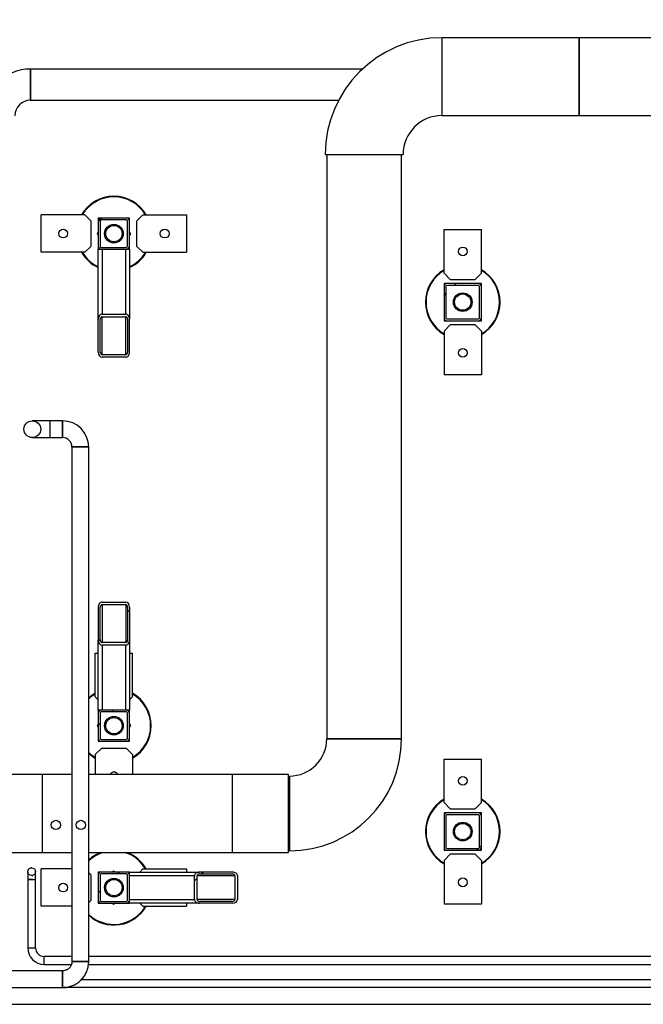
# Model space of a CAD drawing. Header units: millimetres. Extents: x 5 to 589, y 5 to 415.
# Tile 28 of 96: x 324 to 358, y 75 to 128. Entities that reach past the tile are written whole.
import ezdxf

# ---------------------------------------------------------------- set-up
doc = ezdxf.new("R2010")
doc.units = ezdxf.units.MM
doc.layers.add('COTES', color=1, linetype='Continuous')
doc.layers.add('TRAIT-FINS', color=9, linetype='Continuous')
doc.layers.add('TRAIT-FORT', color=4, linetype='Continuous', lineweight=25)
doc.styles.add('SLDTEXTSTYLE0', font='TXT', dxfattribs={"width": 0.75})
doc.dimstyles.new('SLDDIMSTYLE2', dxfattribs={"dimtxt": 3.5, "dimasz": 2, "dimexe": 0, "dimexo": 0.0625, "dimgap": 0.875, "dimtad": 1, "dimlfac": 30, "dimrnd": 1e-09, "dimzin": 12, "dimdsep": 46, "dimtxsty": 'SLDTEXTSTYLE0', "dimsah": 1, "dimcen": 0.09, "dimadec": 0, "dimazin": 3, "dimtfac": 1, "dimtofl": 0, "dimtmove": 0, "dimatfit": 3, "dimfxl": 0, "dimfrac": 2, "dimtolj": 1, "dimtzin": 12, "dimarcsym": 0})

# ---------------------------------------------------------------- blocks, each defined once
blk = doc.blocks.new('_D_18')
at = {"layer": 'COTES', "color": 1}
for p, q in [((288.744, 117.733), (288.744, 168.217)), ((425.745, 115.733), (425.745, 168.217)), ((425.745, 167.217), (288.744, 167.217))]:
    blk.add_line(p, q, dxfattribs=at)
for points in [[(288.744, 167.217), (290.744, 166.717), (290.744, 167.717)], [(425.745, 167.217), (423.745, 167.717), (423.745, 166.717)]]:
    blk.add_solid(points, dxfattribs=at)
at = {"layer": 'COTES', "color": 1, "insert": (352.072, 171.729), "char_height": 3.5, "attachment_point": 1, "style": 'SLDTEXTSTYLE0'}
blk.add_mtext('4110', dxfattribs=at)

msp = doc.modelspace()

# ---------------------------------------------------------------- hatches: boundary and pattern name
at = {"layer": 'TRAIT-FINS'}
h = msp.add_hatch(dxfattribs=at)
h.set_pattern_fill('ANSI31', color=9, angle=3e-322, style=0)
edge = h.paths.add_edge_path(flags=0)
edge.add_line((328.41118, 117.39982), (328.41118, 116.06656))
edge.add_arc((328.57784, 116.06656), 0.16667, 180, 270)
edge.add_line((328.57784, 115.89989), (329.91111, 115.89989))
edge.add_arc((329.91111, 116.06656), 0.16667, 270, 360)
edge.add_line((330.07778, 116.06656), (330.07778, 117.39982))
edge.add_arc((329.91111, 117.39982), 0.16667, 0, 90)
edge.add_line((329.91111, 117.56649), (328.57784, 117.56649))
edge.add_arc((328.57784, 117.39982), 0.16667, 90, 180)
edge = h.paths.add_edge_path(flags=0)
edge.add_arc((328.57784, 117.39982), 0.06667, 90, 180, ccw=False)
edge.add_line((328.57784, 117.46649), (329.91111, 117.46649))
edge.add_arc((329.91111, 117.39982), 0.06667, 0, 90, ccw=False)
edge.add_line((329.97778, 117.39982), (329.97778, 116.06656))
edge.add_arc((329.91111, 116.06656), 0.06667, 270, 360, ccw=False)
edge.add_line((329.91111, 115.99989), (328.57784, 115.99989))
edge.add_arc((328.57784, 116.06656), 0.06667, 180, 270, ccw=False)
edge.add_line((328.51118, 116.06656), (328.51118, 117.39982))
h = msp.add_hatch(dxfattribs=at)
h.set_pattern_fill('ANSI31', color=9, angle=3e-322, style=0)
edge = h.paths.add_edge_path(flags=0)
edge.add_line((346.91118, 113.89982), (346.91118, 112.23322))
edge.add_arc((347.07784, 112.23322), 0.16667, 180, 270)
edge.add_line((347.07784, 112.06656), (348.74444, 112.06656))
edge.add_arc((348.74444, 112.23322), 0.16667, 270, 360)
edge.add_line((348.91111, 112.23322), (348.91111, 113.89982))
edge.add_arc((348.74444, 113.89982), 0.16667, 360, 450)
edge.add_line((348.74444, 114.06649), (347.07784, 114.06649))
edge.add_arc((347.07784, 113.89982), 0.16667, 90, 180)
edge = h.paths.add_edge_path(flags=0)
edge.add_arc((347.07784, 113.89982), 0.06667, 90, 180, ccw=False)
edge.add_line((347.07784, 113.96649), (348.74444, 113.96649))
edge.add_arc((348.74444, 113.89982), 0.06667, 0, 90, ccw=False)
edge.add_line((348.81111, 113.89982), (348.81111, 112.23322))
edge.add_arc((348.74444, 112.23322), 0.06667, 270, 360, ccw=False)
edge.add_line((348.74444, 112.16656), (347.07784, 112.16656))
edge.add_arc((347.07784, 112.23322), 0.06667, 180, 270, ccw=False)
edge.add_line((347.01118, 112.23322), (347.01118, 113.89982))
h = msp.add_hatch(dxfattribs=at)
h.set_pattern_fill('ANSI31', color=9, angle=3e-322, style=0)
edge = h.paths.add_edge_path(flags=0)
edge.add_ellipse((329.87784, 112.1478), major_axis=(0, 0.27701), ratio=0.72198821, start_angle=270, end_angle=360)
edge.add_line((329.87784, 112.42481), (328.61118, 112.42481))
edge.add_ellipse((328.61118, 112.1478), major_axis=(0, -0.27701), ratio=0.72198821, start_angle=180, end_angle=270)
edge.add_line((328.41118, 112.1478), (328.41118, 110.39338))
edge.add_ellipse((328.61118, 110.39338), major_axis=(0, 0.27701), ratio=0.72198821, start_angle=90, end_angle=180)
edge.add_line((328.61118, 110.11637), (329.87784, 110.11637))
edge.add_ellipse((329.87784, 110.39338), major_axis=(0, -0.27701), ratio=0.72198821, start_angle=360, end_angle=450)
edge.add_line((330.07784, 110.39338), (330.07784, 112.1478))
edge = h.paths.add_edge_path(flags=0)
edge.add_line((329.87784, 110.25488), (328.61118, 110.25488))
edge.add_ellipse((328.61118, 110.39338), major_axis=(0, 0.13851), ratio=0.72198821, start_angle=90, end_angle=180, ccw=False)
edge.add_line((328.51118, 110.39338), (328.51118, 112.1478))
edge.add_ellipse((328.61118, 112.1478), major_axis=(0, 0.13851), ratio=0.72198821, start_angle=0, end_angle=90, ccw=False)
edge.add_line((328.61118, 112.2863), (329.87784, 112.2863))
edge.add_ellipse((329.87784, 112.1478), major_axis=(0, 0.13851), ratio=0.72198821, start_angle=-90, end_angle=0, ccw=False)
edge.add_line((329.97784, 112.1478), (329.97784, 110.39338))
edge.add_ellipse((329.87784, 110.39338), major_axis=(0, 0.13851), ratio=0.72198821, start_angle=180, end_angle=270, ccw=False)
h = msp.add_hatch(dxfattribs=at)
h.set_pattern_fill('ANSI31', color=9, angle=3e-322, style=0)
edge = h.paths.add_edge_path(flags=0)
edge.add_ellipse((328.61118, 94.98518), major_axis=(0, -0.27701), ratio=0.72198821, start_angle=270, end_angle=360)
edge.add_line((328.61118, 94.70817), (329.87784, 94.70817))
edge.add_ellipse((329.87784, 94.98518), major_axis=(0, 0.27701), ratio=0.72198821, start_angle=180, end_angle=270)
edge.add_line((330.07784, 94.98518), (330.07784, 96.7396))
edge.add_ellipse((329.87784, 96.7396), major_axis=(0, -0.27701), ratio=0.72198821, start_angle=90, end_angle=180)
edge.add_line((329.87784, 97.01661), (328.61118, 97.01661))
edge.add_ellipse((328.61118, 96.7396), major_axis=(0, 0.27701), ratio=0.72198821, start_angle=360, end_angle=450)
edge.add_line((328.41118, 96.7396), (328.41118, 94.98518))
edge = h.paths.add_edge_path(flags=0)
edge.add_line((328.61118, 96.87811), (329.87784, 96.87811))
edge.add_ellipse((329.87784, 96.7396), major_axis=(0, -0.13851), ratio=0.72198821, start_angle=90, end_angle=180, ccw=False)
edge.add_line((329.97784, 96.7396), (329.97784, 94.98518))
edge.add_ellipse((329.87784, 94.98518), major_axis=(0, -0.13851), ratio=0.72198821, start_angle=0, end_angle=90, ccw=False)
edge.add_line((329.87784, 94.84668), (328.61118, 94.84668))
edge.add_ellipse((328.61118, 94.98518), major_axis=(0, -0.13851), ratio=0.72198821, start_angle=270, end_angle=360, ccw=False)
edge.add_line((328.51118, 94.98518), (328.51118, 96.7396))
edge.add_ellipse((328.61118, 96.7396), major_axis=(0, -0.13851), ratio=0.72198821, start_angle=180, end_angle=270, ccw=False)
h = msp.add_hatch(dxfattribs=at)
h.set_pattern_fill('ANSI31', color=9, angle=3e-322, style=0)
edge = h.paths.add_edge_path(flags=0)
edge.add_line((330.07784, 89.73316), (330.07784, 91.06642))
edge.add_arc((329.91118, 91.06642), 0.16667, 360, 450)
edge.add_line((329.91118, 91.23309), (328.57791, 91.23309))
edge.add_arc((328.57791, 91.06642), 0.16667, 90, 180)
edge.add_line((328.41124, 91.06642), (328.41124, 89.73316))
edge.add_arc((328.57791, 89.73316), 0.16667, 180, 270)
edge.add_line((328.57791, 89.56649), (329.91118, 89.56649))
edge.add_arc((329.91118, 89.73316), 0.16667, 270, 360)
edge = h.paths.add_edge_path(flags=0)
edge.add_arc((329.91118, 89.73316), 0.06667, 270, 360, ccw=False)
edge.add_line((329.91118, 89.66649), (328.57791, 89.66649))
edge.add_arc((328.57791, 89.73316), 0.06667, 180, 270, ccw=False)
edge.add_line((328.51124, 89.73316), (328.51124, 91.06642))
edge.add_arc((328.57791, 91.06642), 0.06667, 90, 180, ccw=False)
edge.add_line((328.57791, 91.13309), (329.91118, 91.13309))
edge.add_arc((329.91118, 91.06642), 0.06667, 0, 90, ccw=False)
edge.add_line((329.97784, 91.06642), (329.97784, 89.73316))
h = msp.add_hatch(dxfattribs=at)
h.set_pattern_fill('ANSI31', color=9, angle=3e-322, style=0)
edge = h.paths.add_edge_path(flags=0)
edge.add_line((346.91118, 85.56649), (346.91118, 83.89989))
edge.add_arc((347.07784, 83.89989), 0.16667, 180, 270)
edge.add_line((347.07784, 83.73322), (348.74444, 83.73322))
edge.add_arc((348.74444, 83.89989), 0.16667, 270, 360)
edge.add_line((348.91111, 83.89989), (348.91111, 85.56649))
edge.add_arc((348.74444, 85.56649), 0.16667, 360, 450)
edge.add_line((348.74444, 85.73316), (347.07784, 85.73316))
edge.add_arc((347.07784, 85.56649), 0.16667, 90, 180)
edge = h.paths.add_edge_path(flags=0)
edge.add_arc((347.07784, 85.56649), 0.06667, 90, 180, ccw=False)
edge.add_line((347.07784, 85.63316), (348.74444, 85.63316))
edge.add_arc((348.74444, 85.56649), 0.06667, 0, 90, ccw=False)
edge.add_line((348.81111, 85.56649), (348.81111, 83.89989))
edge.add_arc((348.74444, 83.89989), 0.06667, 270, 360, ccw=False)
edge.add_line((348.74444, 83.83322), (347.07784, 83.83322))
edge.add_arc((347.07784, 83.89989), 0.06667, 180, 270, ccw=False)
edge.add_line((347.01118, 83.89989), (347.01118, 85.56649))
h = msp.add_hatch(dxfattribs=at)
h.set_pattern_fill('ANSI31', color=9, angle=3e-322, style=0)
edge = h.paths.add_edge_path(flags=0)
edge.add_line((328.57784, 80.89982), (329.91111, 80.89982))
edge.add_arc((329.91111, 81.06649), 0.16667, 270, 360)
edge.add_line((330.07778, 81.06649), (330.07778, 82.39976))
edge.add_arc((329.91111, 82.39976), 0.16667, 0, 90)
edge.add_line((329.91111, 82.56642), (328.57784, 82.56642))
edge.add_arc((328.57784, 82.39976), 0.16667, 90, 180)
edge.add_line((328.41118, 82.39976), (328.41118, 81.06649))
edge.add_arc((328.57784, 81.06649), 0.16667, 180, 270)
edge = h.paths.add_edge_path(flags=0)
edge.add_arc((328.57784, 81.06649), 0.06667, 180, 270, ccw=False)
edge.add_line((328.51118, 81.06649), (328.51118, 82.39976))
edge.add_arc((328.57784, 82.39976), 0.06667, 90, 180, ccw=False)
edge.add_line((328.57784, 82.46642), (329.91111, 82.46642))
edge.add_arc((329.91111, 82.39976), 0.06667, 0, 90, ccw=False)
edge.add_line((329.97778, 82.39976), (329.97778, 81.06649))
edge.add_arc((329.91111, 81.06649), 0.06667, -90, 0, ccw=False)
edge.add_line((329.91111, 80.99982), (328.57784, 80.99982))
h = msp.add_hatch(dxfattribs=at)
h.set_pattern_fill('ANSI31', color=9, angle=3e-322, style=0)
edge = h.paths.add_edge_path(flags=0)
edge.add_ellipse((333.82987, 82.36649), major_axis=(-0.27701, 0), ratio=0.72198821, start_angle=270, end_angle=360)
edge.add_line((333.55286, 82.36649), (333.55286, 81.09982))
edge.add_ellipse((333.82987, 81.09982), major_axis=(0.27701, 0), ratio=0.72198821, start_angle=180, end_angle=270)
edge.add_line((333.82987, 80.89982), (335.58429, 80.89982))
edge.add_ellipse((335.58429, 81.09982), major_axis=(-0.27701, 0), ratio=0.72198821, start_angle=90, end_angle=180)
edge.add_line((335.8613, 81.09982), (335.8613, 82.36649))
edge.add_ellipse((335.58429, 82.36649), major_axis=(0.27701, 0), ratio=0.72198821, start_angle=360, end_angle=450)
edge.add_line((335.58429, 82.56649), (333.82987, 82.56649))
edge = h.paths.add_edge_path(flags=0)
edge.add_line((335.72279, 82.36649), (335.72279, 81.09982))
edge.add_ellipse((335.58429, 81.09982), major_axis=(-0.13851, 0), ratio=0.72198821, start_angle=90, end_angle=180, ccw=False)
edge.add_line((335.58429, 80.99982), (333.82987, 80.99982))
edge.add_ellipse((333.82987, 81.09982), major_axis=(-0.13851, 0), ratio=0.72198821, start_angle=0, end_angle=90, ccw=False)
edge.add_line((333.69136, 81.09982), (333.69136, 82.36649))
edge.add_ellipse((333.82987, 82.36649), major_axis=(-0.13851, 0), ratio=0.72198821, start_angle=270, end_angle=360, ccw=False)
edge.add_line((333.82987, 82.46649), (335.58429, 82.46649))
edge.add_ellipse((335.58429, 82.36649), major_axis=(-0.13851, 0), ratio=0.72198821, start_angle=180, end_angle=270, ccw=False)

# ---------------------------------------------------------------- linework, layer by layer
at = {"layer": 'TRAIT-FORT', "color": 4, "linetype": 'Continuous', "lineweight": 25}
for p, q in [((354.13619, 127.21991), (346.80269, 127.21991)), ((346.80269, 125.13658), (346.80269, 127.21991)), ((363.10898, 127.21991), (354.13602, 127.21991)), ((354.13602, 127.21991), (354.13602, 125.13658)), ((354.13602, 126.08758), (354.13602, 126.74991)), ((342.5423, 125.54283), (324.77785, 125.54283)), ((324.77785, 123.87616), (324.77785, 125.54283)), ((324.77785, 125.54283), (324.77785, 124.70949)), ((346.80269, 123.05324), (346.80269, 125.13658)), ((354.13602, 125.13658), (354.13602, 123.05324)), ((324.77785, 124.70949), (324.77785, 123.87616)), ((324.77785, 123.87616), (341.26949, 123.87616)), ((354.13602, 123.38928), (354.13602, 123.64572)), ((346.80269, 123.05324), (354.13619, 123.05324)), ((354.13602, 123.05324), (363.10898, 123.05324)), ((340.55269, 120.96991), (344.71935, 120.96991)), ((340.63602, 120.96991), (340.63602, 89.70349)), ((344.63602, 89.70349), (344.63602, 120.96991)), ((325.36114, 115.73319), (325.36114, 117.73319)), ((327.69448, 117.73319), (325.36114, 117.73319)), ((328.02781, 117.39986), (327.69448, 117.73319)), ((328.57784, 117.56652), (328.41114, 117.56652)), ((328.41114, 117.56652), (328.41114, 117.39982)), ((329.91111, 117.56649), (328.57784, 117.56649)), ((330.07781, 117.56652), (329.91111, 117.56652)), ((330.07781, 117.39982), (330.07781, 117.56652)), ((330.79448, 117.73319), (330.46114, 117.39986)), ((330.79448, 117.73319), (333.12781, 117.73319)), ((333.12781, 117.73319), (333.12781, 115.73319)), ((328.02781, 116.06652), (328.02781, 117.39986)), ((328.41118, 117.39982), (328.41118, 116.06656)), ((328.51118, 117.39982), (328.51118, 116.06656)), ((329.91111, 117.46649), (328.57784, 117.46649)), ((329.97778, 116.06656), (329.97778, 117.39982)), ((330.07778, 116.06656), (330.07778, 117.39982)), ((330.46114, 117.39986), (330.46114, 116.06652)), ((328.41118, 116.82321), (328.35921, 116.73319)), ((328.41118, 116.64318), (328.35921, 116.73319)), ((330.12975, 116.73319), (330.07778, 116.82321)), ((330.12975, 116.73319), (330.07778, 116.64318)), ((346.91114, 116.94986), (348.91114, 116.94986)), ((346.91114, 114.61652), (346.91114, 116.94986)), ((348.91114, 114.61652), (348.91114, 116.94986)), ((327.69448, 115.73319), (328.02781, 116.06652)), ((328.41114, 116.06656), (328.41114, 115.89986)), ((328.57784, 115.99989), (329.91111, 115.99989)), ((330.07781, 115.89986), (330.07781, 116.06656)), ((330.46114, 116.06652), (330.79448, 115.73319)), ((327.69448, 115.73319), (325.36114, 115.73319)), ((328.41118, 115.89989), (328.57784, 115.89989)), ((328.41118, 112.1478), (328.41118, 115.89989)), ((328.57784, 115.89989), (329.91111, 115.89989)), ((328.61118, 115.89989), (328.61118, 112.42481)), ((329.87784, 112.42481), (329.87784, 115.89989)), ((329.91111, 115.89989), (330.07784, 115.89989)), ((330.07784, 115.89989), (330.07784, 112.1478)), ((330.79448, 115.73319), (333.12781, 115.73319)), ((346.91114, 114.61652), (347.24448, 114.28319)), ((348.57781, 114.28319), (348.91114, 114.61652)), ((347.07784, 114.06652), (346.91114, 114.06652)), ((346.91114, 114.06652), (346.91114, 113.89982)), ((346.91118, 113.89982), (346.91118, 112.23322)), ((347.01118, 113.89982), (347.01118, 112.23322)), ((348.74444, 114.06649), (347.07784, 114.06649)), ((348.74444, 113.96649), (347.07784, 113.96649)), ((347.24448, 114.28319), (348.57781, 114.28319)), ((348.91114, 114.06652), (348.74444, 114.06652)), ((348.81111, 112.23322), (348.81111, 113.89982)), ((348.91111, 112.23322), (348.91111, 113.89982)), ((348.91114, 113.89982), (348.91114, 114.06652)), ((328.61118, 112.42481), (329.87784, 112.42481)), ((328.61118, 112.2863), (329.87784, 112.2863)), ((328.61118, 110.25488), (328.61118, 112.2863)), ((329.87784, 110.25488), (329.87784, 112.2863)), ((328.41118, 110.39338), (328.41118, 112.1478)), ((328.51118, 110.39338), (328.51118, 112.1478)), ((329.97784, 112.1478), (329.97784, 110.39338)), ((330.07784, 110.39338), (330.07784, 112.1478)), ((346.91114, 112.23322), (346.91114, 112.06652)), ((346.91114, 112.06652), (347.07784, 112.06652)), ((347.24448, 111.84986), (346.91114, 111.51652)), ((347.07784, 112.16656), (348.74444, 112.16656)), ((347.07784, 112.06656), (348.74444, 112.06656)), ((348.57781, 111.84986), (347.24448, 111.84986)), ((348.91114, 111.51652), (348.57781, 111.84986)), ((348.74444, 112.06652), (348.91114, 112.06652)), ((348.91114, 112.06652), (348.91114, 112.23322)), ((346.91114, 111.51652), (346.91114, 109.18319)), ((348.91114, 111.51652), (348.91114, 109.18319)), ((329.87784, 110.25488), (328.61118, 110.25488)), ((329.87784, 110.11637), (328.61118, 110.11637)), ((348.91114, 109.18319), (346.91114, 109.18319)), ((325.82785, 106.71469), (324.87785, 106.71469)), ((326.49744, 106.71469), (325.82785, 106.71469)), ((325.82785, 106.26636), (325.82785, 106.71469)), ((326.49744, 106.71469), (326.49744, 105.81803)), ((326.49744, 106.26636), (326.49744, 106.71469)), ((325.82785, 105.81803), (325.82785, 106.26636)), ((326.49744, 105.81803), (326.49744, 106.26636)), ((324.87785, 105.81803), (324.94863, 105.82452)), ((324.87785, 105.81803), (325.82785, 105.81803)), ((325.82785, 105.81803), (326.49744, 105.81803)), ((326.9991, 105.31636), (326.9991, 77.7819)), ((326.9991, 105.31636), (327.44744, 105.31636)), ((327.44744, 105.31636), (327.89577, 105.31636)), ((327.89577, 77.7819), (327.89577, 105.31636)), ((328.61118, 97.01661), (329.87784, 97.01661)), ((328.41118, 96.7396), (328.41118, 94.98518)), ((328.51118, 94.98518), (328.51118, 96.7396)), ((328.61118, 96.87811), (329.87784, 96.87811)), ((328.61118, 96.87811), (328.61118, 94.84668)), ((329.87784, 96.87811), (329.87784, 94.84668)), ((329.97784, 96.7396), (329.97784, 94.98518)), ((330.07784, 96.7396), (330.07784, 94.98518)), ((328.41118, 91.23309), (328.41118, 94.98518)), ((330.07784, 94.98518), (330.07784, 91.23309)), ((329.87784, 94.84668), (328.61118, 94.84668)), ((328.61118, 94.70817), (328.61118, 91.23309)), ((329.87784, 94.70817), (328.61118, 94.70817)), ((329.87784, 91.23309), (329.87784, 94.70817)), ((328.24454, 94.28312), (328.41118, 94.28312)), ((328.24454, 91.94979), (328.24454, 94.28312)), ((330.07784, 94.28312), (330.24454, 94.28312)), ((330.24454, 91.94979), (330.24454, 94.28312)), ((328.24454, 91.94979), (328.41118, 91.78316)), ((330.07784, 91.78309), (330.24454, 91.94979)), ((328.57791, 91.23309), (328.41118, 91.23309)), ((328.41121, 91.23312), (328.41121, 91.06642)), ((329.91118, 91.23309), (328.57791, 91.23309)), ((330.07784, 91.23309), (329.91118, 91.23309)), ((330.07788, 91.06642), (330.07788, 91.23312)), ((328.41124, 91.06642), (328.41124, 89.73316)), ((328.51124, 91.06642), (328.51124, 89.73316)), ((329.91118, 91.13309), (328.57791, 91.13309)), ((329.97784, 89.73316), (329.97784, 91.06642)), ((330.07784, 89.73316), (330.07784, 91.06642)), ((328.35927, 90.39979), (328.41124, 90.48981)), ((328.35927, 90.39979), (328.41124, 90.30978)), ((330.07784, 90.48981), (330.12981, 90.39979)), ((330.07784, 90.30978), (330.12981, 90.39979)), ((328.41121, 89.73316), (328.41121, 89.56646)), ((328.57791, 89.66649), (329.91118, 89.66649)), ((330.07788, 89.56646), (330.07788, 89.73316)), ((344.63602, 89.70349), (340.63602, 89.70349)), ((340.63602, 89.70349), (342.63602, 89.70349)), ((342.63602, 89.70349), (344.63602, 89.70349)), ((328.57788, 89.18312), (328.24454, 88.84979)), ((328.41121, 89.56646), (328.57791, 89.56646)), ((329.91121, 89.18312), (328.57788, 89.18312)), ((328.57791, 89.56649), (329.91118, 89.56649)), ((329.91118, 89.56646), (330.07788, 89.56646)), ((330.24454, 88.84979), (329.91121, 89.18312)), ((328.24454, 88.84979), (328.24454, 87.78682)), ((330.24454, 88.84979), (330.24454, 87.78682)), ((346.91114, 88.61652), (348.91114, 88.61652)), ((346.91114, 86.28319), (346.91114, 88.61652)), ((348.91114, 86.28319), (348.91114, 88.61652)), ((325.42785, 87.78682), (321.26519, 87.78682)), ((326.9991, 87.78682), (325.42785, 87.78682)), ((325.42785, 85.70349), (325.42785, 87.78682)), ((335.59452, 87.78682), (327.89577, 87.78682)), ((338.59452, 87.78682), (335.59452, 87.78682)), ((335.59452, 85.70349), (335.59452, 87.78682)), ((338.59452, 85.70349), (338.59452, 87.78682)), ((338.63602, 87.70349), (338.63602, 83.70349)), ((346.91114, 86.28319), (347.24448, 85.94986)), ((347.24448, 85.94986), (348.57781, 85.94986)), ((348.57781, 85.94986), (348.91114, 86.28319)), ((325.42785, 83.62016), (325.42785, 85.70349)), ((335.59452, 83.62016), (335.59452, 85.70349)), ((338.59452, 83.62016), (338.59452, 85.70349)), ((347.07784, 85.73319), (346.91114, 85.73319)), ((346.91114, 85.73319), (346.91114, 85.56649)), ((346.91118, 85.56649), (346.91118, 83.89989)), ((347.01118, 85.56649), (347.01118, 83.89989)), ((348.74444, 85.73316), (347.07784, 85.73316)), ((348.74444, 85.63316), (347.07784, 85.63316)), ((348.91114, 85.73319), (348.74444, 85.73319)), ((348.81111, 83.89989), (348.81111, 85.56649)), ((348.91111, 83.89989), (348.91111, 85.56649)), ((348.91114, 85.56649), (348.91114, 85.73319)), ((346.91114, 83.89989), (346.91114, 83.73319)), ((347.07784, 83.83322), (348.74444, 83.83322)), ((348.91114, 83.73319), (348.91114, 83.89989)), ((321.2652, 83.62016), (325.42785, 83.62016)), ((325.42785, 83.62016), (326.9991, 83.62016)), ((327.89577, 83.62016), (335.59452, 83.62016)), ((335.59452, 83.62016), (338.59452, 83.62016)), ((346.91114, 83.73319), (347.07784, 83.73319)), ((347.24448, 83.51652), (346.91114, 83.18319)), ((347.07784, 83.73322), (348.74444, 83.73322)), ((348.57781, 83.51652), (347.24448, 83.51652)), ((348.91114, 83.18319), (348.57781, 83.51652)), ((348.74444, 83.73319), (348.91114, 83.73319)), ((325.36114, 80.73312), (325.36114, 82.73312)), ((326.9991, 82.73312), (325.36114, 82.73312)), ((330.79448, 82.73312), (330.62784, 82.56649)), ((330.79448, 82.73312), (333.12781, 82.73312)), ((333.12781, 82.73312), (333.12781, 82.56649)), ((346.91114, 83.18319), (346.91114, 80.84986)), ((348.91114, 83.18319), (348.91114, 80.84986)), ((324.63284, 82.58682), (324.63776, 82.63218)), ((324.63284, 82.58682), (324.64442, 82.5261)), ((324.63284, 82.58682), (324.64442, 82.5261)), ((324.84451, 82.37516), (324.91107, 82.38785)), ((324.84451, 82.37516), (324.91107, 82.38785)), ((325.05617, 82.58682), (325.04875, 82.62573)), ((325.05617, 82.58682), (325.04875, 82.62573)), ((325.05617, 82.58682), (325.0537, 82.6191)), ((325.05485, 82.57986), (325.05617, 82.58682)), ((325.05485, 82.57986), (325.05617, 82.58682)), ((328.02781, 82.39979), (327.89577, 82.53183)), ((328.02781, 81.06646), (328.02781, 82.39979)), ((328.57784, 82.56646), (328.41114, 82.56646)), ((328.41114, 82.56646), (328.41114, 82.39976)), ((328.41118, 82.39976), (328.41118, 81.06649)), ((328.51118, 82.39976), (328.51118, 81.06649)), ((329.91111, 82.56642), (328.57784, 82.56642)), ((329.91111, 82.46642), (328.57784, 82.46642)), ((329.24448, 82.61839), (329.15446, 82.56642)), ((329.24448, 82.61839), (329.33449, 82.56642)), ((330.07781, 82.56646), (329.91111, 82.56646)), ((329.97778, 81.06649), (329.97778, 82.39976)), ((330.07778, 82.39976), (330.07778, 82.56649)), ((330.07778, 82.56649), (333.82987, 82.56649)), ((330.07778, 81.06649), (330.07778, 82.39976)), ((333.55286, 82.36649), (330.07778, 82.36649)), ((333.55286, 81.09982), (333.55286, 82.36649)), ((333.69136, 81.09982), (333.69136, 82.36649)), ((335.72279, 82.36649), (333.69136, 82.36649)), ((335.58429, 82.56649), (333.82987, 82.56649)), ((333.82987, 82.46649), (335.58429, 82.46649)), ((335.72279, 82.36649), (335.72279, 81.09982)), ((335.8613, 82.36649), (335.8613, 81.09982)), ((324.63284, 82.16349), (324.63284, 78.50361)), ((324.63284, 82.16349), (324.84451, 82.16349)), ((324.84451, 82.16349), (325.05617, 82.16349)), ((325.05617, 78.50361), (325.05617, 82.16349)), ((326.9991, 80.73312), (325.36114, 80.73312)), ((327.89577, 80.93442), (328.02781, 81.06646)), ((328.41114, 81.06649), (328.41114, 80.89979)), ((328.41114, 80.89979), (328.57784, 80.89979)), ((328.57784, 80.99982), (329.91111, 80.99982)), ((328.57784, 80.89982), (329.91111, 80.89982)), ((329.15446, 80.89982), (329.24448, 80.84785)), ((329.33449, 80.89982), (329.24448, 80.84785)), ((329.91111, 80.89979), (330.07781, 80.89979)), ((330.07778, 81.09982), (333.55286, 81.09982)), ((330.07778, 80.89982), (330.07778, 81.06649)), ((333.82987, 80.89982), (330.07778, 80.89982)), ((330.62778, 80.89982), (330.79448, 80.73312)), ((330.79448, 80.73312), (333.12781, 80.73312)), ((333.12781, 80.89982), (333.12781, 80.73312)), ((335.72279, 81.09982), (333.69136, 81.09982)), ((335.58429, 80.99982), (333.82987, 80.99982)), ((335.58429, 80.89982), (333.82987, 80.89982)), ((348.91114, 80.84986), (346.91114, 80.84986)), ((324.63284, 78.50361), (324.84451, 78.50361)), ((324.84451, 78.50361), (325.05617, 78.50361)), ((326.9991, 78.04861), (325.51117, 78.04861)), ((325.51117, 77.83695), (325.51117, 78.04861)), ((460.42684, 78.04861), (327.89577, 78.04861)), ((325.51117, 77.62528), (325.51117, 77.83695)), ((325.51117, 77.62528), (326.97318, 77.62528)), ((327.89577, 77.7819), (326.9991, 77.7819)), ((327.893, 77.7819), (326.9991, 77.7819)), ((327.88624, 77.62528), (460.42684, 77.62528)), ((326.49744, 77.28024), (289.67492, 77.28024)), ((402.65791, 76.79713), (327.48836, 76.79713)), ((289.67492, 76.38357), (326.49744, 76.38357)), ((402.16491, 76.38837), (326.58886, 76.3871)), ((266.85285, 75.48944), (402.16493, 75.4917))]:
    msp.add_line(p, q, dxfattribs=at)
at = {"layer": 'TRAIT-FORT', "color": 4, "linetype": 'Continuous', "lineweight": 25, "flags": 128}
for points in [[(327.44744, 105.31636), (327.37364, 105.31636), (327.30186, 105.31636), (327.23405, 105.31636), (327.17206, 105.31636), (327.11759, 105.31636), (327.07211, 105.31636), (327.03686, 105.31636), (327.01282, 105.31636), (327.00063, 105.31636), (326.9991, 105.31636)], [(327.89577, 105.31636), (327.89424, 105.31636), (327.88205, 105.31636), (327.85801, 105.31636), (327.82277, 105.31636), (327.77729, 105.31636), (327.72281, 105.31636), (327.66082, 105.31636), (327.59301, 105.31636), (327.52123, 105.31636), (327.44744, 105.31636)], [(324.8123, 82.79603), (324.81899, 82.79695), (324.85471, 82.79824)], [(324.63284, 82.58682), (324.63284, 82.58039), (324.63284, 82.56129), (324.63284, 82.53011), (324.63284, 82.48778), (324.63284, 82.4356), (324.63284, 82.37516), (324.63284, 82.30828), (324.63284, 82.237), (324.63284, 82.16349)], [(324.64384, 82.51949), (324.63899, 82.53617), (324.63284, 82.58682)], [(324.90477, 82.38392), (324.87002, 82.3767), (324.83457, 82.37539)], [(325.05463, 82.61238), (325.05617, 82.58682), (325.0555, 82.56989)], [(325.05617, 82.16349), (325.05617, 82.237), (325.05617, 82.30828), (325.05617, 82.37516), (325.05617, 82.4356), (325.05617, 82.48778), (325.05617, 82.53011), (325.05617, 82.56129), (325.05617, 82.58039), (325.05617, 82.58682)], [(326.9991, 77.7819), (327.00063, 77.7819), (327.01282, 77.7819), (327.03686, 77.7819), (327.07211, 77.7819), (327.11759, 77.7819), (327.17206, 77.7819), (327.23405, 77.7819), (327.30186, 77.7819), (327.37364, 77.7819), (327.44744, 77.7819)], [(327.44744, 77.7819), (327.52123, 77.7819), (327.59301, 77.7819), (327.66082, 77.7819), (327.72281, 77.7819), (327.77729, 77.7819), (327.82277, 77.7819), (327.85801, 77.7819), (327.88205, 77.7819), (327.89424, 77.7819), (327.89558, 77.7819)], [(326.49744, 77.28024), (326.49743, 77.2787), (326.49743, 77.26652), (326.49743, 77.24247), (326.49743, 77.20723), (326.49743, 77.16175), (326.49743, 77.10727), (326.49743, 77.04529), (326.49743, 76.97748), (326.49743, 76.9057), (326.49743, 76.8319), (326.49743, 76.75811), (326.49743, 76.68633), (326.49743, 76.61852), (326.49743, 76.55653), (326.49743, 76.50205), (326.49743, 76.45657), (326.49743, 76.42133), (326.49743, 76.39729), (326.49743, 76.3871)], [(326.49743, 76.8319), (326.49743, 76.9057), (326.49743, 76.97748), (326.49743, 77.04529), (326.49743, 77.10727), (326.49743, 77.16175), (326.49743, 77.20723), (326.49743, 77.24247), (326.49743, 77.26652), (326.49744, 77.2787), (326.49744, 77.28024)], [(326.49744, 76.38357), (326.49744, 76.3851), (326.49743, 76.39729), (326.49743, 76.42133), (326.49743, 76.45657), (326.49743, 76.50205), (326.49743, 76.55653), (326.49743, 76.61852), (326.49743, 76.68633), (326.49743, 76.75811), (326.49743, 76.8319)], [(326.49743, 76.38602), (326.49743, 76.3851), (326.49744, 76.38357)]]:
    msp.add_lwpolyline(points, dxfattribs=at)
at = {"layer": 'TRAIT-FORT', "color": 4, "linetype": 'Continuous', "lineweight": 25}
for centre, radius in [((329.24448, 116.73319), 0.5), ((329.24448, 116.73319), 0.43685), ((326.52781, 116.73319), 0.23333), ((331.96114, 116.73319), 0.23333), ((347.91114, 115.78319), 0.23333), ((347.91114, 113.06652), 0.5), ((347.91114, 113.06652), 0.43685), ((347.91114, 110.34986), 0.23333), ((324.87785, 106.26636), 0.44833), ((329.24454, 90.39979), 0.5), ((329.24454, 90.39979), 0.43685), ((347.91114, 87.44986), 0.23333), ((326.14316, 85.08682), 0.25), ((327.47649, 85.08682), 0.25), ((347.91114, 84.73319), 0.5), ((347.91114, 84.73319), 0.43685), ((324.84451, 82.58682), 0.21167), ((329.24448, 81.73312), 0.5), ((347.91114, 82.01652), 0.23333), ((326.52781, 81.73312), 0.23333), ((329.24448, 81.73312), 0.43685)]:
    msp.add_circle(centre, radius, dxfattribs=at)
for centre, radius, start, end in [((346.80269, 120.96991), 6.25, 90, 180), ((324.77785, 123.04283), 2.5, 90, 180), ((324.77785, 123.04283), 0.83333, 90, 180), ((346.80269, 120.96991), 2.08333, 90, 180), ((329.24448, 116.73319), 2, 30, 150), ((329.24448, 116.73319), 1.96667, 30.562275, 149.437725), ((328.57784, 117.39982), 0.16667, 90, 180), ((329.91111, 117.39982), 0.16667, 0, 90), ((328.57784, 117.39982), 0.06667, 90, 180), ((329.91111, 117.39982), 0.06667, 0, 90), ((328.57784, 116.06656), 0.16667, 180, 270), ((328.57784, 116.06656), 0.06667, 180, 270), ((329.91111, 116.06656), 0.06667, 270, 360), ((329.91111, 116.06656), 0.16667, 270, 0), ((329.24448, 116.73319), 2, 210, 245.376732), ((329.24448, 116.73319), 1.96667, 210.562275, 244.930844), ((329.24448, 116.73319), 2, 294.625369, 330), ((329.24448, 116.73319), 1.96667, 295.0713, 329.437725), ((347.91114, 113.06652), 2, 120, 240), ((347.91114, 113.06652), 1.96667, 120.562275, 239.437725), ((347.91114, 113.06652), 2, 0, 60), ((347.91114, 113.06652), 1.96667, 0, 59.437725), ((347.07784, 113.89982), 0.16667, 90, 180), ((347.07784, 113.89982), 0.06667, 90, 180), ((348.74444, 113.89982), 0.16667, 360, 90), ((348.74444, 113.89982), 0.06667, 360, 90), ((347.91114, 113.06652), 2, 300, 0), ((347.91114, 113.06652), 1.96667, 300.562275, 0), ((347.07784, 112.23322), 0.16667, 180, 270), ((347.07784, 112.23322), 0.06667, 180, 270), ((348.74444, 112.23322), 0.06667, 270, 0), ((348.74444, 112.23322), 0.16667, 270, 0), ((326.49744, 105.31636), 1.39833, 0, 90), ((326.49744, 105.31636), 0.50167, 0, 90), ((329.24454, 90.39979), 2, 120, 132.406585), ((329.24454, 90.39979), 1.96667, 120.562275, 133.299937), ((329.24454, 90.39979), 2, 300, 60), ((329.24454, 90.39979), 1.96667, 300.562275, 59.437725), ((328.57791, 91.06642), 0.16667, 90, 180), ((329.91118, 91.06642), 0.16667, 360, 90), ((328.57791, 91.06642), 0.06667, 90, 180), ((329.91118, 91.06642), 0.06667, 0, 90), ((328.57791, 89.73316), 0.16667, 180, 270), ((328.57791, 89.73316), 0.06667, 180, 270), ((329.91118, 89.73316), 0.06667, 270, 0), ((329.91118, 89.73316), 0.16667, 270, 360), ((338.63602, 89.70349), 2, 270, 0), ((338.63602, 89.70349), 6, 270, 0), ((329.24454, 90.39979), 1.96667, 226.700063, 239.437725), ((329.24454, 90.39979), 2, 227.593415, 240), ((329.24454, 87.68312), 0.23333, 26.386631, 153.613369), ((347.91114, 84.73319), 2, 120, 240), ((347.91114, 84.73319), 1.96667, 120.562275, 239.437725), ((347.91114, 84.73319), 2, 0, 60), ((347.91114, 84.73319), 1.96667, 0, 59.437725), ((347.07784, 85.56649), 0.16667, 90, 180), ((347.07784, 85.56649), 0.06667, 90, 180), ((348.74444, 85.56649), 0.16667, 360, 90), ((348.74444, 85.56649), 0.06667, 360, 90), ((347.91114, 84.73319), 1.96667, 300.562275, 0), ((347.91114, 84.73319), 2, 300, 0), ((347.07784, 83.89989), 0.16667, 180, 270), ((347.07784, 83.89989), 0.06667, 180, 270), ((348.74444, 83.89989), 0.06667, 270, 360), ((348.74444, 83.89989), 0.16667, 270, 360), ((329.24448, 81.73312), 1.96667, 106.360541, 133.297268), ((329.24448, 81.73312), 2, 109.34927, 132.403999), ((329.24448, 81.73312), 1.96667, 30.562275, 73.639459), ((329.24448, 81.73312), 2, 30, 70.65073), ((328.57784, 82.39976), 0.16667, 90, 180), ((328.57784, 82.39976), 0.06667, 90, 180), ((329.91111, 82.39976), 0.16667, 0, 90), ((329.91111, 82.39976), 0.06667, 0, 90), ((329.24448, 81.73312), 1.96667, 226.702732, 329.437725), ((329.24448, 81.73312), 2, 227.596001, 330), ((328.57784, 81.06649), 0.16667, 180, 270), ((328.57784, 81.06649), 0.06667, 180, 270), ((329.91111, 81.06649), 0.06667, 270, 0), ((329.91111, 81.06649), 0.16667, 270, 0), ((325.51117, 78.50361), 0.87833, 180, 270), ((325.51117, 78.50361), 0.455, 180, 270)]:
    msp.add_arc(centre, radius, start, end, dxfattribs=at)
for centre, major_axis, start_param, end_param in [((328.61118, 112.1478), (0, -0.27701), 3.14159265, 4.71238898), ((328.61118, 112.1478), (0, 0.13851), 0, 1.57079633), ((329.87784, 112.1478), (0, 0.27701), 4.71238898, 6.28318531), ((329.87784, 112.1478), (0, 0.13851), 4.71238898, 6.28318531), ((328.61118, 110.39338), (0, 0.27701), 1.57079633, 3.14159265), ((328.61118, 110.39338), (0, 0.13851), 1.57079633, 3.14159265), ((329.87784, 110.39338), (0, -0.27701), 0, 1.57079633), ((329.87784, 110.39338), (0, 0.13851), 3.14159265, 4.71238898), ((328.61118, 96.7396), (0, 0.27701), 0, 1.57079633), ((329.87784, 96.7396), (0, -0.27701), 1.57079633, 3.14159265), ((328.61118, 96.7396), (0, -0.13851), 3.14159265, 4.71238898), ((329.87784, 96.7396), (0, -0.13851), 1.57079633, 3.14159265), ((328.61118, 94.98518), (0, -0.27701), 4.71238898, 6.28318531), ((328.61118, 94.98518), (0, -0.13851), 4.71238898, 6.28318531), ((329.87784, 94.98518), (0, 0.27701), 3.14159265, 4.71238898), ((329.87784, 94.98518), (0, -0.13851), 0, 1.57079633), ((333.82987, 82.36649), (-0.27701, 0), 4.71238898, 6.28318531), ((333.82987, 82.36649), (-0.13851, 0), 4.71238898, 6.28318531), ((335.58429, 82.36649), (0.27701, 0), 0, 1.57079633), ((335.58429, 82.36649), (-0.13851, 0), 3.14159265, 4.71238898), ((333.82987, 81.09982), (0.27701, 0), 3.14159265, 4.71238898), ((333.82987, 81.09982), (-0.13851, 0), 0, 1.57079633), ((335.58429, 81.09982), (-0.27701, 0), 1.57079633, 3.14159265), ((335.58429, 81.09982), (-0.13851, 0), 1.57079633, 3.14159265)]:
    msp.add_ellipse(centre, major_axis=major_axis, ratio=0.72198821, start_param=start_param, end_param=end_param, dxfattribs=at)
for points in [[(354.13602, 126.74991), (354.13602, 126.79805), (354.13602, 126.89433), (354.13602, 127.0102), (354.13602, 127.10332), (354.13602, 127.1699), (354.13602, 127.21207), (354.13602, 127.2173), (354.13602, 127.21991)], [(354.13602, 123.64572), (354.13602, 123.69873), (354.13602, 123.80475), (354.13602, 123.9832), (354.13602, 124.17339), (354.13602, 124.37471), (354.13602, 124.58448), (354.13602, 124.80047), (354.13602, 125.02023), (354.13602, 125.24128), (354.13602, 125.46121), (354.13602, 125.6773), (354.13602, 125.88808), (354.13602, 126.02108), (354.13602, 126.08758)], [(354.13602, 123.05324), (354.13602, 123.05737), (354.13602, 123.06562), (354.13602, 123.13305), (354.13602, 123.23628), (354.13602, 123.33828), (354.13602, 123.38928)]]:
    msp.add_open_spline(points, degree=3, dxfattribs=at)
for points, knots in [([(354.13602, 123.37761), (354.13602, 123.38264), (354.13602, 123.42332), (354.13602, 123.51767), (354.13602, 123.6605), (354.13602, 123.82091), (354.13602, 123.99391), (354.13602, 124.17712), (354.13602, 124.38676), (354.13602, 124.62206), (354.13602, 124.87988), (354.13602, 125.13657), (354.13602, 125.39326), (354.13602, 125.65109), (354.13602, 125.88639), (354.13602, 126.09604), (354.13602, 126.27922), (354.13602, 126.45233), (354.13602, 126.61235), (354.13602, 126.75661), (354.13602, 126.88296), (354.13602, 126.9898), (354.13602, 127.08531), (354.13602, 127.16083), (354.13602, 127.21086), (354.13602, 127.21692), (354.13602, 127.21991)], [0, 0, 0, 0, 0.00563033, 0.0455669, 0.08571702, 0.12586715, 0.16580372, 0.20531992, 0.24422186, 0.2943747, 0.34315926, 0.39047801, 0.43779377, 0.4865783, 0.53673416, 0.57563611, 0.61515231, 0.65508888, 0.695239, 0.73538913, 0.7753257, 0.8148419, 0.85374384, 0.90389668, 0.95268196, 1, 1, 1, 1]), ([(354.13602, 123.37761), (354.13602, 123.38264), (354.13602, 123.42332), (354.13602, 123.51767), (354.13602, 123.6605), (354.13602, 123.82091), (354.13602, 123.99391), (354.13602, 124.17712), (354.13602, 124.38676), (354.13602, 124.62206), (354.13602, 124.87988), (354.13602, 125.13657), (354.13602, 125.39326), (354.13602, 125.65109), (354.13602, 125.88639), (354.13602, 126.09604), (354.13602, 126.27922), (354.13602, 126.45233), (354.13602, 126.61235), (354.13602, 126.75661), (354.13602, 126.88296), (354.13602, 126.9898), (354.13602, 127.08531), (354.13602, 127.16083), (354.13602, 127.21086), (354.13602, 127.21692), (354.13602, 127.21991)], [0, 0, 0, 0, 0.00563033, 0.0455669, 0.08571702, 0.12586715, 0.16580372, 0.20531992, 0.24422186, 0.2943747, 0.34315926, 0.39047801, 0.43779377, 0.4865783, 0.53673416, 0.57563611, 0.61515231, 0.65508888, 0.695239, 0.73538913, 0.7753257, 0.8148419, 0.85374384, 0.90389668, 0.95268196, 1, 1, 1, 1]), ([(324.77785, 123.87616), (324.77785, 123.87885), (324.77785, 123.88439), (324.77785, 123.92285), (324.77785, 123.96825), (324.77785, 124.02555), (324.77785, 124.11602), (324.77785, 124.2275), (324.77785, 124.3255), (324.77785, 124.42567), (324.77785, 124.55398), (324.77785, 124.70949), (324.77785, 124.865), (324.77785, 124.99331), (324.77785, 125.09348), (324.77785, 125.19149), (324.77785, 125.30297), (324.77785, 125.39343), (324.77785, 125.45073), (324.77785, 125.49613), (324.77785, 125.53459), (324.77785, 125.54014), (324.77785, 125.54283)], [0, 0, 0, 0, 0.05823878, 0.11996604, 0.15215061, 0.18434209, 0.25, 0.31565791, 0.34784232, 0.38003396, 0.44176122, 0.5, 0.55823878, 0.61996604, 0.65215061, 0.68434209, 0.75, 0.81565791, 0.84784232, 0.88003396, 0.94176122, 1, 1, 1, 1]), ([(324.77785, 123.87616), (324.77785, 123.87885), (324.77785, 123.88439), (324.77785, 123.92285), (324.77785, 123.96825), (324.77785, 124.02555), (324.77785, 124.11602), (324.77785, 124.2275), (324.77785, 124.3255), (324.77785, 124.42567), (324.77785, 124.55398), (324.77785, 124.70949), (324.77785, 124.865), (324.77785, 124.99331), (324.77785, 125.09348), (324.77785, 125.19149), (324.77785, 125.30297), (324.77785, 125.39343), (324.77785, 125.45073), (324.77785, 125.49613), (324.77785, 125.53459), (324.77785, 125.54014), (324.77785, 125.54283)], [0, 0, 0, 0, 0.05823878, 0.11996604, 0.15215061, 0.18434209, 0.25, 0.31565791, 0.34784232, 0.38003396, 0.44176122, 0.5, 0.55823878, 0.61996604, 0.65215061, 0.68434209, 0.75, 0.81565791, 0.84784232, 0.88003396, 0.94176122, 1, 1, 1, 1]), ([(354.13602, 123.05324), (354.13602, 123.05341), (354.13602, 123.05359), (354.13602, 123.07005), (354.13602, 123.07074)], [0, 0, 0, 0, 0.95808981, 1, 1, 1, 1]), ([(325.82785, 105.81803), (325.82785, 105.81948), (325.82785, 105.82248), (325.82785, 105.84742), (325.82785, 105.88878), (325.82785, 105.9471), (325.82785, 106.01878), (325.82785, 106.09913), (325.82785, 106.18269), (325.82785, 106.26636), (325.82785, 106.35003), (325.82785, 106.43359), (325.82785, 106.51394), (325.82785, 106.58562), (325.82785, 106.64394), (325.82785, 106.6853), (325.82785, 106.71024), (325.82785, 106.71324), (325.82785, 106.71469)], [0, 0, 0, 0, 0.05825802, 0.12000566, 0.18432041, 0.25, 0.31567959, 0.37999434, 0.44174198, 0.5, 0.55825802, 0.62000566, 0.68432041, 0.75, 0.81567959, 0.87999434, 0.94174198, 1, 1, 1, 1]), ([(325.82785, 105.81803), (325.82785, 105.81948), (325.82785, 105.82248), (325.82785, 105.84742), (325.82785, 105.88878), (325.82785, 105.9471), (325.82785, 106.01878), (325.82785, 106.09913), (325.82785, 106.18269), (325.82785, 106.26636), (325.82785, 106.35003), (325.82785, 106.43359), (325.82785, 106.51394), (325.82785, 106.58562), (325.82785, 106.64394), (325.82785, 106.6853), (325.82785, 106.71024), (325.82785, 106.71324), (325.82785, 106.71469)], [0, 0, 0, 0, 0.05825802, 0.12000566, 0.18432041, 0.25, 0.31567959, 0.37999434, 0.44174198, 0.5, 0.55825802, 0.62000566, 0.68432041, 0.75, 0.81567959, 0.87999434, 0.94174198, 1, 1, 1, 1]), ([(326.49744, 105.81803), (326.49744, 105.81948), (326.49744, 105.82248), (326.49744, 105.84742), (326.49744, 105.88878), (326.49744, 105.9471), (326.49744, 106.01878), (326.49744, 106.09913), (326.49744, 106.18269), (326.49744, 106.26636), (326.49744, 106.35003), (326.49744, 106.43359), (326.49744, 106.51394), (326.49744, 106.58562), (326.49744, 106.64394), (326.49744, 106.6853), (326.49744, 106.71024), (326.49744, 106.71324), (326.49744, 106.71469)], [0, 0, 0, 0, 0.05825802, 0.12000566, 0.18432041, 0.25, 0.31567959, 0.37999434, 0.44174198, 0.5, 0.55825802, 0.62000566, 0.68432041, 0.75, 0.81567959, 0.87999434, 0.94174198, 1, 1, 1, 1]), ([(326.49744, 105.81803), (326.49744, 105.81948), (326.49744, 105.82248), (326.49744, 105.84742), (326.49744, 105.88878), (326.49744, 105.9471), (326.49744, 106.01878), (326.49744, 106.09913), (326.49744, 106.18269), (326.49744, 106.26636), (326.49744, 106.35003), (326.49744, 106.43359), (326.49744, 106.51394), (326.49744, 106.58562), (326.49744, 106.64394), (326.49744, 106.6853), (326.49744, 106.71024), (326.49744, 106.71324), (326.49744, 106.71469)], [0, 0, 0, 0, 0.058258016, 0.120005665, 0.184320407, 0.25, 0.315679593, 0.379994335, 0.441741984, 0.5, 0.558258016, 0.620005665, 0.684320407, 0.75, 0.815679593, 0.879994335, 0.941741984, 1, 1, 1, 1]), ([(326.9991, 105.31636), (327.00056, 105.31636), (327.00355, 105.31636), (327.0285, 105.31636), (327.06986, 105.31636), (327.12817, 105.31636), (327.19985, 105.31636), (327.28021, 105.31636), (327.36376, 105.31636), (327.44744, 105.31636), (327.53111, 105.31636), (327.61466, 105.31636), (327.69502, 105.31636), (327.7667, 105.31636), (327.82501, 105.31636), (327.86637, 105.31636), (327.89132, 105.31636), (327.89431, 105.31636), (327.89577, 105.31636)], [0, 0, 0, 0, 0.05825802, 0.12000566, 0.18432041, 0.25, 0.31567959, 0.37999434, 0.44174198, 0.5, 0.55825802, 0.62000566, 0.68432041, 0.75, 0.81567959, 0.87999434, 0.94174198, 1, 1, 1, 1]), ([(326.9991, 105.31636), (327.00056, 105.31636), (327.00355, 105.31636), (327.0285, 105.31636), (327.06986, 105.31636), (327.12817, 105.31636), (327.19985, 105.31636), (327.28021, 105.31636), (327.36376, 105.31636), (327.44744, 105.31636), (327.53111, 105.31636), (327.61466, 105.31636), (327.69502, 105.31636), (327.7667, 105.31636), (327.82501, 105.31636), (327.86637, 105.31636), (327.89132, 105.31636), (327.89431, 105.31636), (327.89577, 105.31636)], [0, 0, 0, 0, 0.05825802, 0.12000566, 0.18432041, 0.25, 0.31567959, 0.37999434, 0.44174198, 0.5, 0.55825802, 0.62000566, 0.68432041, 0.75, 0.81567959, 0.87999434, 0.94174198, 1, 1, 1, 1]), ([(325.42785, 83.62016), (325.42785, 83.62314), (325.42785, 83.62921), (325.42785, 83.67923), (325.42785, 83.75476), (325.42785, 83.85027), (325.42785, 83.95711), (325.42785, 84.08346), (325.42785, 84.22772), (325.42785, 84.38774), (325.42785, 84.56085), (325.42785, 84.74402), (325.42785, 84.95367), (325.42785, 85.18897), (325.42785, 85.44679), (325.42785, 85.70348), (325.42785, 85.96017), (325.42785, 86.218), (325.42785, 86.4533), (325.42785, 86.66296), (325.42785, 86.84613), (325.42785, 87.01924), (325.42785, 87.17926), (325.42785, 87.32352), (325.42785, 87.44987), (325.42785, 87.55671), (325.42785, 87.65222), (325.42785, 87.72774), (325.42785, 87.77777), (325.42785, 87.78384), (325.42785, 87.78682)], [0, 0, 0, 0, 0.03881443, 0.0788325, 0.1199761, 0.15188795, 0.18430368, 0.21706425, 0.25, 0.28293574, 0.31569631, 0.34811204, 0.38002389, 0.42116501, 0.46118371, 0.5, 0.53881382, 0.5788325, 0.6199761, 0.65188795, 0.68430368, 0.71706425, 0.75, 0.78293574, 0.81569631, 0.84811204, 0.88002389, 0.92116501, 0.9611843, 1, 1, 1, 1]), ([(325.42785, 83.62016), (325.42785, 83.62314), (325.42785, 83.62921), (325.42785, 83.67923), (325.42785, 83.75476), (325.42785, 83.85027), (325.42785, 83.95711), (325.42785, 84.08346), (325.42785, 84.22772), (325.42785, 84.38774), (325.42785, 84.56085), (325.42785, 84.74402), (325.42785, 84.95367), (325.42785, 85.18897), (325.42785, 85.44679), (325.42785, 85.70348), (325.42785, 85.96017), (325.42785, 86.218), (325.42785, 86.4533), (325.42785, 86.66296), (325.42785, 86.84613), (325.42785, 87.01924), (325.42785, 87.17926), (325.42785, 87.32352), (325.42785, 87.44987), (325.42785, 87.55671), (325.42785, 87.65222), (325.42785, 87.72774), (325.42785, 87.77777), (325.42785, 87.78384), (325.42785, 87.78682)], [0, 0, 0, 0, 0.03881443, 0.0788325, 0.1199761, 0.15188795, 0.18430368, 0.21706425, 0.25, 0.28293574, 0.31569631, 0.34811204, 0.38002389, 0.42116501, 0.46118371, 0.5, 0.53881382, 0.5788325, 0.6199761, 0.65188795, 0.68430368, 0.71706425, 0.75, 0.78293574, 0.81569631, 0.84811204, 0.88002389, 0.92116501, 0.9611843, 1, 1, 1, 1]), ([(335.59452, 83.62016), (335.59452, 83.62314), (335.59452, 83.62921), (335.59452, 83.67923), (335.59452, 83.75476), (335.59452, 83.85027), (335.59452, 83.95711), (335.59452, 84.08346), (335.59452, 84.22772), (335.59452, 84.38774), (335.59452, 84.56085), (335.59452, 84.74402), (335.59452, 84.95367), (335.59452, 85.18897), (335.59452, 85.44679), (335.59452, 85.70348), (335.59452, 85.96017), (335.59452, 86.218), (335.59452, 86.4533), (335.59452, 86.66296), (335.59452, 86.84613), (335.59452, 87.01924), (335.59452, 87.17926), (335.59452, 87.32352), (335.59452, 87.44987), (335.59452, 87.55671), (335.59452, 87.65222), (335.59452, 87.72774), (335.59452, 87.77777), (335.59452, 87.78384), (335.59452, 87.78682)], [0, 0, 0, 0, 0.03881443, 0.0788325, 0.1199761, 0.15188795, 0.18430368, 0.21706425, 0.25, 0.28293574, 0.31569631, 0.34811204, 0.38002389, 0.42116501, 0.46118371, 0.5, 0.53881382, 0.5788325, 0.6199761, 0.65188795, 0.68430368, 0.71706425, 0.75, 0.78293574, 0.81569631, 0.84811204, 0.88002389, 0.92116501, 0.9611843, 1, 1, 1, 1]), ([(324.85147, 82.79716), (324.84915, 82.79767), (324.83255, 82.80128), (324.81595, 82.79539), (324.80167, 82.79032)], [0, 0, 0, 0, 0.13976357, 1, 1, 1, 1]), ([(324.85147, 82.79716), (324.84915, 82.79767), (324.83255, 82.80128), (324.81595, 82.79539), (324.80167, 82.79032)], [0, 0, 0, 0, 0.13976381, 1, 1, 1, 1]), ([(324.63284, 82.16349), (324.63567, 82.16349), (324.64002, 82.16349), (324.66641, 82.16349), (324.69373, 82.16349), (324.72764, 82.16349), (324.77692, 82.16349), (324.84451, 82.16349), (324.91209, 82.16349), (324.96137, 82.16349), (324.99528, 82.16349), (325.0226, 82.16349), (325.049, 82.16349), (325.05335, 82.16349), (325.05617, 82.16349)], [0, 0, 0, 0, 0.11972842, 0.18418033, 0.25, 0.31581967, 0.38027158, 0.5, 0.61972842, 0.68418033, 0.75, 0.81581967, 0.88027158, 1, 1, 1, 1]), ([(325.05592, 82.15314), (325.0531, 82.15327), (325.04875, 82.15349), (325.02239, 82.15478), (324.9951, 82.15611), (324.96123, 82.15777), (324.91201, 82.16018), (324.84451, 82.16349), (324.777, 82.1668), (324.72778, 82.16921), (324.69391, 82.17086), (324.66663, 82.1722), (324.64026, 82.17349), (324.63592, 82.1737), (324.63309, 82.17384)], [0, 0, 0, 0, 0.119728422, 0.18418033, 0.25, 0.31581967, 0.380271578, 0.5, 0.619728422, 0.68418033, 0.75, 0.81581967, 0.880271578, 1, 1, 1, 1]), ([(326.9991, 77.7819), (326.99895, 77.77265), (326.99838, 77.73919), (326.99073, 77.68176), (326.97118, 77.61154), (326.94157, 77.54488), (326.90267, 77.48319), (326.85525, 77.42777), (326.80033, 77.37979), (326.73905, 77.34025), (326.67269, 77.30994), (326.60267, 77.28968), (326.54359, 77.28116), (326.5084, 77.28045), (326.49744, 77.28024)], [0, 0, 0, 0, 0.0352448, 0.12748098, 0.21978599, 0.31209113, 0.40439627, 0.49670141, 0.58900655, 0.68131169, 0.77361683, 0.86592197, 0.95822711, 1, 1, 1, 1]), ([(326.49744, 76.38357), (326.52322, 76.38399), (326.58945, 76.38509), (326.69574, 76.39603), (326.81514, 76.41831), (326.93216, 76.45102), (327.0459, 76.49371), (327.15551, 76.54611), (327.26017, 76.60781), (327.35908, 76.67835), (327.45151, 76.75721), (327.53675, 76.84377), (327.61416, 76.93741), (327.68317, 77.0374), (327.74325, 77.143), (327.79395, 77.2534), (327.83488, 77.36779), (327.86577, 77.4853), (327.88623, 77.60503), (327.89483, 77.7043), (327.89554, 77.76332), (327.89577, 77.7819)], [0, 0, 0, 0, 0.03522649, 0.09047514, 0.14573407, 0.200993, 0.25625194, 0.31151088, 0.36676982, 0.42202876, 0.47728769, 0.53254663, 0.58780557, 0.64306451, 0.69832345, 0.75358238, 0.80884132, 0.86410026, 0.9193592, 0.97461813, 1, 1, 1, 1]), ([(326.9991, 77.7819), (327.00056, 77.7819), (327.00355, 77.7819), (327.0285, 77.7819), (327.06986, 77.7819), (327.12817, 77.7819), (327.19985, 77.7819), (327.28021, 77.7819), (327.36376, 77.7819), (327.44744, 77.7819), (327.53111, 77.7819), (327.61467, 77.7819), (327.695, 77.7819), (327.76678, 77.7819), (327.82473, 77.7819), (327.86709, 77.7819), (327.88101, 77.7819), (327.88775, 77.7819)], [0, 0, 0, 0, 0.06195285, 0.12761665, 0.19601035, 0.26585547, 0.33570058, 0.40409428, 0.46975808, 0.53171093, 0.59366378, 0.65932758, 0.72772128, 0.7975664, 0.86741151, 0.93580521, 1, 1, 1, 1]), ([(326.49744, 76.38357), (326.49744, 76.38502), (326.49743, 76.38802), (326.49743, 76.41296), (326.49743, 76.45432), (326.49743, 76.51264), (326.49743, 76.58432), (326.49743, 76.66467), (326.49743, 76.74823), (326.49743, 76.8319), (326.49743, 76.91557), (326.49743, 76.99913), (326.49743, 77.07949), (326.49743, 77.15116), (326.49743, 77.20951), (326.49743, 77.25073), (326.49743, 77.27458), (326.49744, 77.2775), (326.49744, 77.27875)], [0, 0, 0, 0, 0.05893912, 0.12140868, 0.18647534, 0.25292281, 0.31937027, 0.38443693, 0.44690649, 0.50584561, 0.56478473, 0.62725429, 0.69232095, 0.75876842, 0.82521588, 0.89028254, 0.9527521, 1, 1, 1, 1]), ([(326.49743, 76.39323), (326.49743, 76.39953), (326.49743, 76.41305), (326.49743, 76.45464), (326.49743, 76.51254), (326.49743, 76.58433), (326.49743, 76.66466), (326.49743, 76.74822), (326.49743, 76.83189), (326.49743, 76.91556), (326.49743, 76.99913), (326.49743, 77.07946), (326.49743, 77.15123), (326.49743, 77.20919), (326.49743, 77.25155), (326.49743, 77.26547), (326.49743, 77.27221)], [0, 0, 0, 0, 0.06404577, 0.13742335, 0.2123581, 0.28729285, 0.36067043, 0.43111917, 0.49758654, 0.56405391, 0.63450266, 0.70788023, 0.78281498, 0.85774973, 0.93112731, 1, 1, 1, 1])]:
    msp.add_open_spline(points, degree=3, knots=knots, dxfattribs=at)

# ---------------------------------------------------------------- dimensions: what is measured, and where the dimension line sits
at = {"layer": 'COTES', "color": 1}
dim = msp.add_linear_dim(base=(288.74448, 167.21723), p1=(425.74454, 114.73312), p2=(288.74448, 116.73319), dimstyle='SLDDIMSTYLE2', dxfattribs=at)
dim.commit()
dim.dimension.update_dxf_attribs({"geometry": '_D_18', "text_midpoint": (357.24451, 167.21723), "dimtype": 160})

doc.saveas('drawing.dxf')
